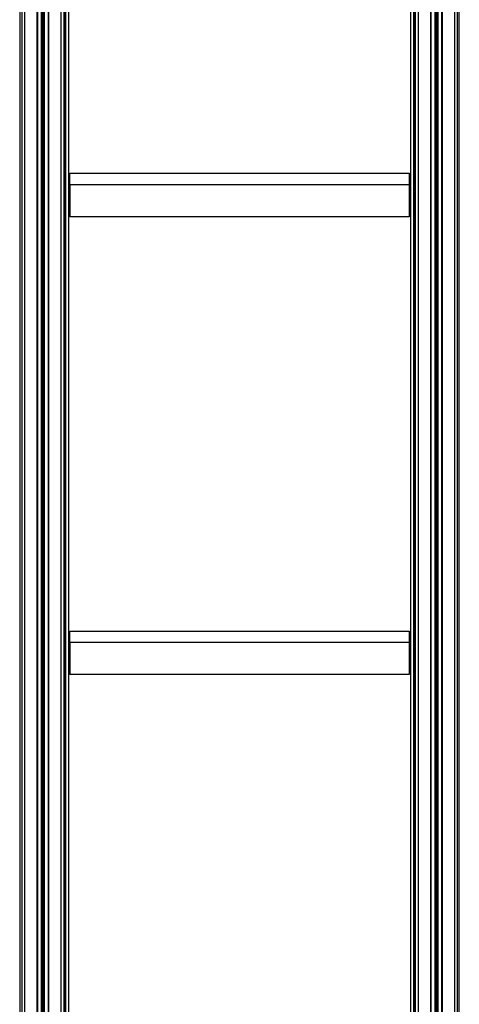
# Model space of a CAD drawing. Header units: millimetres. Extents: x 0 to 420, y 0 to 309.
# Tile 28 of 32: x 292 to 314, y 214 to 262. Entities that reach past the tile are written whole.
import ezdxf

# ---------------------------------------------------------------- set-up
doc = ezdxf.new("R2010")
doc.units = ezdxf.units.MM

msp = doc.modelspace()

# ---------------------------------------------------------------- linework, layer by layer
at = {"color": 7, "linetype": 'Continuous', "lineweight": 25}
for p, q in [((292.43983, 303.55096), (292.43983, 139.99151)), ((292.57428, 303.62808), (292.57428, 140.06863)), ((293.16926, 303.62808), (293.16926, 160.61258)), ((293.72726, 303.62808), (293.72726, 162.33457)), ((294.32223, 303.62808), (294.32223, 162.14491)), ((294.45669, 303.5375), (294.45669, 162.08577)), ((311.39832, 303.5375), (311.39832, 162.08577)), ((311.53278, 303.62808), (311.53278, 162.14491)), ((312.12775, 303.62808), (312.12775, 162.33457)), ((312.68575, 303.62808), (312.68575, 160.61258)), ((313.28072, 303.62808), (313.28072, 140.06863)), ((313.41518, 303.55096), (313.41518, 139.99151)), ((293.18607, 303.03373), (293.18607, 160.6127)), ((293.37407, 303.03238), (293.37407, 160.6127)), ((293.38595, 303.02948), (293.38595, 160.6127)), ((293.43638, 303.00023), (293.43638, 160.6127)), ((293.46013, 303.00006), (293.46013, 160.6127)), ((293.51056, 303.02859), (293.51056, 160.6127)), ((293.52244, 303.03132), (293.52244, 160.6127)), ((293.71045, 303.02998), (293.71045, 162.32685)), ((312.14456, 303.02998), (312.14456, 162.32685)), ((312.33257, 303.03132), (312.33257, 160.6127)), ((312.34444, 303.02859), (312.34444, 160.6127)), ((312.39487, 303.00006), (312.39487, 160.6127)), ((312.41863, 303.00023), (312.41863, 160.6127)), ((312.46906, 303.02948), (312.46906, 160.6127)), ((312.48093, 303.03238), (312.48093, 160.6127)), ((312.66894, 303.03373), (312.66894, 160.6127)), ((294.53207, 302.40963), (294.53207, 142.08608)), ((311.32293, 302.40963), (311.32293, 142.08608)), ((294.5436, 302.13321), (294.5436, 142.08608)), ((311.31141, 302.13321), (311.31141, 142.08608)), ((294.69199, 301.78102), (294.69199, 141.5569)), ((311.16302, 301.78102), (311.16302, 141.5569)), ((292.33489, 297.69567), (292.33489, 139.71397)), ((313.52011, 139.92416), (313.52011, 297.69567)), ((294.75922, 253.73663), (294.75922, 254.28733)), ((294.75922, 254.28733), (311.09579, 254.28733)), ((311.09579, 254.28733), (311.09579, 253.73663)), ((311.09579, 253.73663), (294.75922, 253.73663)), ((294.75922, 253.73663), (294.75922, 252.1942)), ((311.09579, 253.73663), (311.09579, 252.1942)), ((311.09579, 252.1942), (294.75922, 252.1942)), ((294.75922, 231.70842), (294.75922, 232.25913)), ((294.75922, 232.25913), (311.09579, 232.25913)), ((311.09579, 232.25913), (311.09579, 231.70842)), ((311.09579, 231.70842), (294.75922, 231.70842)), ((294.75922, 231.70842), (294.75922, 230.16599)), ((311.09579, 231.70842), (311.09579, 230.16599)), ((311.09579, 230.16599), (294.75922, 230.16599))]:
    msp.add_line(p, q, dxfattribs=at)

doc.saveas('drawing.dxf')
